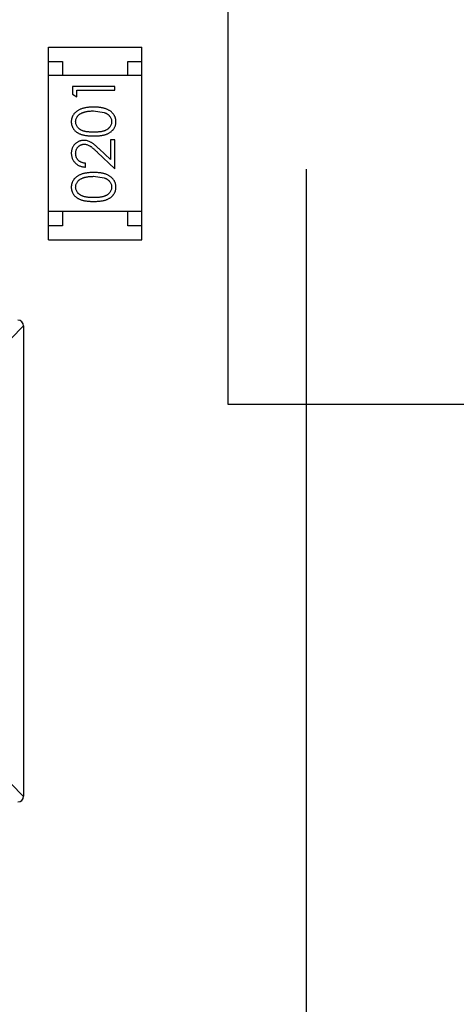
# Model space of a CAD drawing. Header units: inches. Extents: x 398 to 599, y 40 to 151.
# Tile 31 of 100: x 552.74 to 554.28, y 80.43 to 83.9. Entities that reach past the tile are written whole.
import ezdxf

# ---------------------------------------------------------------- set-up
doc = ezdxf.new("R2010")
doc.units = ezdxf.units.IN
doc.header["$LTSCALE"] = 1.21
doc.header["$MEASUREMENT"] = 0
doc.header["$PDMODE"] = 3
doc.header["$PDSIZE"] = 0.3125
doc.linetypes.add('CENTER', pattern=[2, 1.25, -0.25, 0.25, -0.25])
doc.layers.get('0').update_dxf_attribs({"linetype": 'CONTINUOUS'})
doc.layers.get('Defpoints').update_dxf_attribs({"linetype": 'CONTINUOUS'})
doc.layers.add('DIM', color=3, linetype='CONTINUOUS')
doc.styles.get("Standard").update_dxf_attribs({"font": 'txt', "width": 0.8})
doc.dimstyles.get("Standard").update_dxf_attribs({"dimtxt": 0.15625, "dimasz": 0.1875, "dimexe": 0.125, "dimexo": 0.0625, "dimgap": 0.09, "dimtad": 0, "dimtih": 1, "dimtoh": 1, "dimzin": 4, "dimdsep": 46, "dimtxsty": 'Standard', "dimblk": '_FILLED', "dimblk1": '_FILLED', "dimblk2": '_FILLED', "dimcen": 0.09, "dimazin": 1, "dimtp": 0.01, "dimtm": 0.01, "dimtfac": 1, "dimtofl": 0, "dimtmove": 0, "dimatfit": 3, "dimldrblk": '_FILLED', "dimfxl": 1, "dimtolj": 1, "dimtzin": 4, "dimarcsym": 0})

# ---------------------------------------------------------------- blocks, each defined once
blk = doc.blocks.new('_FILLED')
at = {"color": 0, "linetype": 'ByBlock'}
blk.add_solid([(0, 0), (-1, 0.1667), (-1, -0.1667)], dxfattribs=at)
blk = doc.blocks.new('*D70')
at = {"layer": 'Defpoints', "color": 0}
for p in [(537.241, 87.005), (553.751, 68.4022), (537.241, 64.8591)]:
    blk.add_point(p, dxfattribs=at)
at = {"layer": 'DIM', "color": 0, "lineweight": -2}
for p, q in [((537.241, 86.9425), (537.241, 64.7341)), ((553.751, 68.3397), (553.751, 64.7341)), ((539.241, 64.8591), (542.7394, 64.8591)), ((551.751, 64.8591), (548.2527, 64.8591))]:
    blk.add_line(p, q, dxfattribs=at)
at = {"layer": 'DIM', "color": 0, "lineweight": -2, "xscale": 2, "yscale": 2, "zscale": 2, "rotation": 180}
blk.add_blockref('_FILLED', (537.241, 64.8591), dxfattribs=at)
at = {"layer": 'DIM', "color": 0, "lineweight": -2, "xscale": 2, "yscale": 2, "zscale": 2}
blk.add_blockref('_FILLED', (553.751, 64.8591), dxfattribs=at)
at = {"layer": 'DIM', "color": 0, "insert": (545.496, 64.8591), "char_height": 2, "attachment_point": 5}
blk.add_mtext('\\A1;16.51', dxfattribs=at)
blk = doc.blocks.new('*D71')
at = {"layer": 'Defpoints', "color": 0}
for p in [(570.261, 87.005), (553.751, 68.4022), (553.751, 64.8591)]:
    blk.add_point(p, dxfattribs=at)
at = {"layer": 'DIM', "color": 0, "lineweight": -2}
for p, q in [((570.261, 86.9425), (570.261, 64.7341)), ((553.751, 68.3397), (553.751, 64.7341)), ((555.751, 64.8591), (559.2494, 64.8591)), ((568.261, 64.8591), (564.7627, 64.8591))]:
    blk.add_line(p, q, dxfattribs=at)
at = {"layer": 'DIM', "color": 0, "lineweight": -2, "xscale": 2, "yscale": 2, "zscale": 2, "rotation": 180}
blk.add_blockref('_FILLED', (553.751, 64.8591), dxfattribs=at)
at = {"layer": 'DIM', "color": 0, "lineweight": -2, "xscale": 2, "yscale": 2, "zscale": 2}
blk.add_blockref('_FILLED', (570.261, 64.8591), dxfattribs=at)
at = {"layer": 'DIM', "color": 0, "insert": (562.006, 64.8591), "char_height": 2, "attachment_point": 5}
blk.add_mtext('\\A1;16.51', dxfattribs=at)

msp = doc.modelspace()

# ---------------------------------------------------------------- linework, layer by layer
at = {"color": 4, "linetype": 'CENTER', "ltscale": 2}
msp.add_line((553.751, 117.2562), (553.751, 68.4022), dxfattribs=at)
at = {"color": 7, "linetype": 'Continuous'}
for p, q in [((553.4741, 84.1566), (553.4741, 82.5473)), ((552.8412, 83.1262), (552.8412, 83.8062)), ((552.8412, 83.8062), (553.1712, 83.8062)), ((553.1712, 83.1262), (553.1712, 83.8062)), ((552.8412, 83.7562), (552.8912, 83.7562)), ((552.8912, 83.7562), (552.8912, 83.7062)), ((553.1212, 83.7062), (553.1212, 83.7562)), ((553.1212, 83.7562), (553.1712, 83.7562)), ((553.1712, 83.7062), (552.8412, 83.7062)), ((552.9259, 83.668), (552.9259, 83.6403)), ((553.0759, 83.668), (552.9259, 83.668)), ((553.0759, 83.6545), (553.0759, 83.668)), ((552.9259, 83.6403), (552.9413, 83.6315)), ((552.9413, 83.6315), (552.9413, 83.6545)), ((552.9413, 83.6545), (553.0759, 83.6545)), ((553.0009, 83.5815), (553.0386, 83.5758)), ((553.0605, 83.4795), (553.0605, 83.4097)), ((553.0759, 83.4795), (553.0605, 83.4795)), ((553.0759, 83.3776), (553.0759, 83.4795)), ((553.0139, 83.4358), (553.0759, 83.3776)), ((553.0605, 83.4097), (553.0205, 83.4473)), ((552.9721, 83.3834), (552.9721, 83.3968)), ((553.0009, 83.3507), (553.0386, 83.345)), ((553.1712, 83.2262), (552.8412, 83.2262)), ((552.8912, 83.2262), (552.8912, 83.1762)), ((553.1212, 83.1762), (553.1212, 83.2262)), ((552.8912, 83.1762), (552.8412, 83.1762)), ((553.1712, 83.1762), (553.1212, 83.1762)), ((552.8412, 83.1262), (553.1712, 83.1262)), ((552.7537, 82.8233), (552.6623, 82.7318)), ((552.7537, 82.823), (552.7537, 81.163)), ((553.4741, 82.5473), (555.5741, 82.5473)), ((552.6623, 81.2541), (552.7537, 81.1627))]:
    msp.add_line(p, q, dxfattribs=at)
for centre, radius, start, end in [((553.751, 92.925), 23, 281.22586, 258.77532), ((553.751, 92.925), 22.75, 294.44334, 241.13427), ((552.7337, 82.823), 0.02, 0, 90), ((552.7337, 81.163), 0.02, 270, 0)]:
    msp.add_arc(centre, radius, start, end, dxfattribs=at)
for points, knots in [([(553.001, 83.5949), (552.9987, 83.5949), (552.9942, 83.5948), (552.9876, 83.5946), (552.9814, 83.594), (552.9756, 83.5933), (552.9701, 83.5923), (552.965, 83.5912), (552.9602, 83.5897), (552.9558, 83.5881), (552.9517, 83.5863), (552.9479, 83.5844), (552.9443, 83.5823), (552.941, 83.5801), (552.938, 83.5776), (552.9352, 83.5751), (552.9327, 83.5724), (552.9305, 83.5695), (552.9285, 83.5665), (552.9268, 83.5634), (552.9253, 83.5602), (552.9242, 83.557), (552.9232, 83.5536), (552.9225, 83.5502), (552.9221, 83.5467), (552.9221, 83.5443), (552.9221, 83.5431)], [0, 0, 0, 0, 0.065278, 0.127205, 0.186168, 0.241675, 0.294115, 0.343609, 0.390387, 0.434463, 0.476646, 0.517002, 0.555936, 0.593716, 0.630057, 0.665601, 0.700745, 0.734917, 0.768681, 0.802087, 0.834849, 0.867433, 0.900138, 0.932806, 0.966212, 1, 1, 1, 1]), ([(553.0798, 83.5431), (553.0798, 83.5443), (553.0797, 83.5467), (553.0793, 83.5502), (553.0786, 83.5537), (553.0777, 83.557), (553.0765, 83.5603), (553.075, 83.5635), (553.0733, 83.5666), (553.0713, 83.5696), (553.069, 83.5725), (553.0665, 83.5752), (553.0637, 83.5778), (553.0607, 83.5802), (553.0574, 83.5825), (553.0538, 83.5845), (553.05, 83.5864), (553.046, 83.5882), (553.0416, 83.5898), (553.0368, 83.5912), (553.0317, 83.5923), (553.0263, 83.5933), (553.0205, 83.594), (553.0143, 83.5946), (553.0078, 83.5948), (553.0033, 83.5949), (553.001, 83.5949)], [0, 0, 0, 0, 0.033824, 0.067298, 0.10028, 0.133019, 0.165736, 0.198792, 0.232372, 0.266409, 0.301016, 0.336196, 0.371972, 0.408574, 0.446394, 0.485225, 0.525372, 0.567224, 0.611081, 0.65775, 0.70702, 0.759235, 0.814484, 0.873227, 0.934937, 1, 1, 1, 1]), ([(552.9375, 83.5436), (552.9376, 83.5452), (552.9377, 83.5485), (552.939, 83.5534), (552.9411, 83.558), (552.9435, 83.5618), (552.9457, 83.5646), (552.9478, 83.5667), (552.95, 83.5687), (552.9525, 83.5705), (552.9552, 83.5721), (552.9581, 83.5737), (552.9613, 83.5751), (552.9647, 83.5765), (552.9684, 83.5776), (552.9723, 83.5787), (552.9765, 83.5795), (552.9809, 83.5803), (552.9855, 83.5808), (552.9904, 83.5812), (552.9956, 83.5814), (552.9991, 83.5814), (553.0009, 83.5815)], [0, 0, 0, 0, 0.059689, 0.119507, 0.181075, 0.246162, 0.279894, 0.314468, 0.350403, 0.387474, 0.426147, 0.466624, 0.508745, 0.553328, 0.600058, 0.649177, 0.700552, 0.754894, 0.811825, 0.871514, 0.934319, 1, 1, 1, 1]), ([(553.0386, 83.5758), (553.0397, 83.5754), (553.0417, 83.5746), (553.0447, 83.5733), (553.0474, 83.5718), (553.0499, 83.5702), (553.0522, 83.5685), (553.0544, 83.5666), (553.0563, 83.5646), (553.0585, 83.5618), (553.0609, 83.5581), (553.0629, 83.5534), (553.0642, 83.5486), (553.0643, 83.5453), (553.0644, 83.5436)], [0, 0, 0, 0, 0.075949, 0.148549, 0.218996, 0.286119, 0.351826, 0.416074, 0.478265, 0.540325, 0.660405, 0.774606, 0.887187, 1, 1, 1, 1]), ([(552.9221, 83.5431), (552.9221, 83.542), (552.9221, 83.5396), (552.9226, 83.5362), (552.9232, 83.5328), (552.9242, 83.5295), (552.9253, 83.5263), (552.9268, 83.5232), (552.9285, 83.5202), (552.9304, 83.5172), (552.9327, 83.5144), (552.9351, 83.5117), (552.9378, 83.5093), (552.9408, 83.5069), (552.944, 83.5048), (552.9474, 83.5028), (552.9511, 83.5009), (552.9551, 83.4993), (552.9594, 83.4978), (552.9641, 83.4965), (552.9692, 83.4954), (552.9748, 83.4945), (552.9807, 83.4938), (552.9871, 83.4933), (552.9939, 83.493), (552.9986, 83.493), (553.001, 83.493)], [0, 0, 0, 0, 0.033742, 0.066533, 0.099153, 0.13154, 0.164087, 0.196563, 0.229707, 0.263315, 0.297504, 0.331686, 0.366482, 0.4021, 0.438958, 0.476748, 0.515985, 0.556589, 0.599519, 0.645765, 0.695487, 0.748721, 0.805687, 0.866754, 0.931405, 1, 1, 1, 1]), ([(553.0009, 83.5065), (552.9989, 83.5065), (552.995, 83.5065), (552.9894, 83.5067), (552.9841, 83.5071), (552.9792, 83.5076), (552.9746, 83.5082), (552.9705, 83.509), (552.9667, 83.5099), (552.9633, 83.511), (552.9602, 83.5123), (552.9573, 83.5136), (552.9546, 83.5151), (552.9521, 83.5168), (552.9498, 83.5185), (552.9476, 83.5204), (552.9457, 83.5224), (552.9435, 83.5253), (552.9411, 83.529), (552.939, 83.5337), (552.9377, 83.5386), (552.9376, 83.5419), (552.9375, 83.5436)], [0, 0, 0, 0, 0.073302, 0.142286, 0.206253, 0.266017, 0.321612, 0.372532, 0.419497, 0.462398, 0.502825, 0.541489, 0.579034, 0.615143, 0.650298, 0.684912, 0.718701, 0.752189, 0.817245, 0.879117, 0.939613, 1, 1, 1, 1]), ([(553.0644, 83.5436), (553.0643, 83.5419), (553.0641, 83.5386), (553.0628, 83.5338), (553.0608, 83.529), (553.0584, 83.5253), (553.0561, 83.5224), (553.0542, 83.5204), (553.052, 83.5185), (553.0497, 83.5167), (553.0472, 83.5151), (553.0445, 83.5136), (553.0416, 83.5122), (553.0385, 83.511), (553.0351, 83.5099), (553.0313, 83.509), (553.0271, 83.5082), (553.0226, 83.5075), (553.0177, 83.5071), (553.0125, 83.5067), (553.0068, 83.5065), (553.0029, 83.5065), (553.0009, 83.5065)], [0, 0, 0, 0, 0.060034, 0.120278, 0.182348, 0.247919, 0.281641, 0.315701, 0.350322, 0.385703, 0.421819, 0.459196, 0.497866, 0.538301, 0.58121, 0.628183, 0.679403, 0.734699, 0.794074, 0.858416, 0.927049, 1, 1, 1, 1]), ([(553.001, 83.493), (553.0034, 83.493), (553.008, 83.493), (553.0148, 83.4933), (553.0211, 83.4938), (553.0271, 83.4946), (553.0326, 83.4955), (553.0378, 83.4965), (553.0425, 83.4978), (553.0468, 83.4994), (553.0508, 83.501), (553.0545, 83.5029), (553.058, 83.5049), (553.0612, 83.5071), (553.0642, 83.5094), (553.0669, 83.5119), (553.0693, 83.5145), (553.0715, 83.5173), (553.0735, 83.5202), (553.0752, 83.5233), (553.0766, 83.5263), (553.0777, 83.5295), (553.0787, 83.5328), (553.0793, 83.5362), (553.0797, 83.5396), (553.0798, 83.542), (553.0798, 83.5431)], [0, 0, 0, 0, 0.068113, 0.132564, 0.193427, 0.250218, 0.303569, 0.353576, 0.400235, 0.443586, 0.484619, 0.524292, 0.56238, 0.599049, 0.63494, 0.669782, 0.704009, 0.737842, 0.771098, 0.803896, 0.836415, 0.868639, 0.900715, 0.933378, 0.966213, 1, 1, 1, 1]), ([(552.9667, 83.4776), (552.9652, 83.4776), (552.9623, 83.4775), (552.958, 83.4769), (552.9538, 83.4759), (552.9498, 83.4746), (552.946, 83.4728), (552.9423, 83.4706), (552.9387, 83.4681), (552.9353, 83.4651), (552.9322, 83.4619), (552.9295, 83.4584), (552.9272, 83.4546), (552.9253, 83.4506), (552.9239, 83.4464), (552.9229, 83.4419), (552.9222, 83.4372), (552.9221, 83.4339), (552.9221, 83.4323)], [0, 0, 0, 0, 0.06271, 0.123347, 0.183401, 0.242828, 0.302097, 0.36242, 0.423725, 0.487032, 0.550491, 0.612709, 0.674265, 0.73617, 0.799211, 0.863483, 0.930525, 1, 1, 1, 1]), ([(552.9375, 83.4316), (552.9375, 83.4327), (552.9376, 83.4349), (552.938, 83.4382), (552.9387, 83.4413), (552.9397, 83.4442), (552.9409, 83.4471), (552.9425, 83.4498), (552.9443, 83.4523), (552.9464, 83.4547), (552.9487, 83.4569), (552.9511, 83.4588), (552.9536, 83.4605), (552.9563, 83.4619), (552.959, 83.4629), (552.9619, 83.4636), (552.9648, 83.4641), (552.9669, 83.4641), (552.9679, 83.4642)], [0, 0, 0, 0, 0.068027, 0.133505, 0.19695, 0.26027, 0.322741, 0.384982, 0.448465, 0.513424, 0.578224, 0.640011, 0.700094, 0.760067, 0.819012, 0.877878, 0.938035, 1, 1, 1, 1]), ([(553.0205, 83.4473), (553.019, 83.4487), (553.016, 83.4515), (553.0116, 83.4554), (553.0075, 83.459), (553.0036, 83.4622), (553, 83.465), (552.9966, 83.4675), (552.9935, 83.4696), (552.9896, 83.4719), (552.9849, 83.4742), (552.979, 83.4762), (552.9729, 83.4774), (552.9688, 83.4775), (552.9667, 83.4776)], [0, 0, 0, 0, 0.09953, 0.192079, 0.277712, 0.357454, 0.429648, 0.495771, 0.555538, 0.608657, 0.707578, 0.804328, 0.901298, 1, 1, 1, 1]), ([(552.9679, 83.4642), (552.9695, 83.4641), (552.9727, 83.464), (552.9775, 83.4629), (552.9822, 83.4612), (552.986, 83.4592), (552.9891, 83.4572), (552.9918, 83.4553), (552.9947, 83.453), (552.998, 83.4503), (553.0015, 83.4472), (553.0054, 83.4438), (553.0095, 83.4399), (553.0124, 83.4372), (553.0139, 83.4358)], [0, 0, 0, 0, 0.088014, 0.174976, 0.2638, 0.355443, 0.406413, 0.465519, 0.533076, 0.609353, 0.693899, 0.787171, 0.889197, 1, 1, 1, 1]), ([(552.9221, 83.4323), (552.9221, 83.4306), (552.9222, 83.4273), (552.9229, 83.4225), (552.924, 83.4179), (552.9255, 83.4134), (552.9275, 83.4092), (552.9299, 83.4052), (552.9328, 83.4014), (552.9361, 83.3978), (552.9397, 83.3946), (552.9436, 83.3917), (552.9478, 83.3893), (552.9522, 83.3872), (552.9568, 83.3856), (552.9617, 83.3844), (552.9668, 83.3836), (552.9703, 83.3835), (552.9721, 83.3834)], [0, 0, 0, 0, 0.06445, 0.126725, 0.187421, 0.247417, 0.306749, 0.366595, 0.427749, 0.490235, 0.553031, 0.614805, 0.676505, 0.738096, 0.801021, 0.864897, 0.931209, 1, 1, 1, 1]), ([(552.9721, 83.3968), (552.9708, 83.397), (552.9681, 83.3972), (552.9644, 83.398), (552.9608, 83.3989), (552.9575, 83.4001), (552.9544, 83.4017), (552.9516, 83.4034), (552.9489, 83.4054), (552.9465, 83.4077), (552.9444, 83.4101), (552.9425, 83.4127), (552.941, 83.4155), (552.9397, 83.4184), (552.9387, 83.4215), (552.938, 83.4247), (552.9376, 83.4281), (552.9375, 83.4304), (552.9375, 83.4316)], [0, 0, 0, 0, 0.073648, 0.143686, 0.210962, 0.275557, 0.338064, 0.399311, 0.4594, 0.51934, 0.579024, 0.637809, 0.695959, 0.754122, 0.813113, 0.873453, 0.935561, 1, 1, 1, 1]), ([(553.001, 83.3642), (552.9987, 83.3641), (552.9942, 83.3641), (552.9876, 83.3638), (552.9814, 83.3632), (552.9756, 83.3625), (552.9701, 83.3615), (552.965, 83.3604), (552.9602, 83.359), (552.9558, 83.3574), (552.9517, 83.3555), (552.9479, 83.3536), (552.9443, 83.3515), (552.941, 83.3493), (552.938, 83.3469), (552.9352, 83.3443), (552.9327, 83.3416), (552.9305, 83.3387), (552.9285, 83.3357), (552.9268, 83.3326), (552.9253, 83.3295), (552.9242, 83.3262), (552.9232, 83.3229), (552.9225, 83.3195), (552.9221, 83.3159), (552.9221, 83.3136), (552.9221, 83.3124)], [0, 0, 0, 0, 0.065278, 0.127205, 0.186168, 0.241675, 0.294115, 0.343609, 0.390387, 0.434463, 0.476646, 0.517002, 0.555936, 0.593716, 0.630057, 0.665601, 0.700745, 0.734917, 0.768681, 0.802087, 0.834849, 0.867433, 0.900138, 0.932806, 0.966212, 1, 1, 1, 1]), ([(552.9375, 83.3128), (552.9376, 83.3145), (552.9377, 83.3177), (552.939, 83.3226), (552.9411, 83.3273), (552.9435, 83.331), (552.9457, 83.3339), (552.9478, 83.3359), (552.95, 83.3379), (552.9525, 83.3397), (552.9552, 83.3414), (552.9581, 83.3429), (552.9613, 83.3444), (552.9647, 83.3457), (552.9684, 83.3469), (552.9723, 83.3479), (552.9765, 83.3487), (552.9809, 83.3495), (552.9855, 83.35), (552.9904, 83.3504), (552.9956, 83.3506), (552.9991, 83.3507), (553.0009, 83.3507)], [0, 0, 0, 0, 0.059689, 0.119507, 0.181075, 0.246162, 0.279894, 0.314468, 0.350403, 0.387474, 0.426147, 0.466624, 0.508745, 0.553328, 0.600058, 0.649177, 0.700552, 0.754894, 0.811825, 0.871514, 0.934319, 1, 1, 1, 1]), ([(553.0798, 83.3124), (553.0798, 83.3136), (553.0797, 83.3159), (553.0793, 83.3195), (553.0786, 83.3229), (553.0777, 83.3262), (553.0765, 83.3295), (553.075, 83.3327), (553.0733, 83.3358), (553.0713, 83.3388), (553.069, 83.3417), (553.0665, 83.3444), (553.0637, 83.347), (553.0607, 83.3494), (553.0574, 83.3517), (553.0538, 83.3537), (553.05, 83.3557), (553.046, 83.3575), (553.0416, 83.3591), (553.0368, 83.3604), (553.0317, 83.3616), (553.0263, 83.3625), (553.0205, 83.3632), (553.0143, 83.3638), (553.0078, 83.3641), (553.0033, 83.3641), (553.001, 83.3642)], [0, 0, 0, 0, 0.033824, 0.067298, 0.10028, 0.133019, 0.165736, 0.198792, 0.232372, 0.266409, 0.301016, 0.336196, 0.371972, 0.408574, 0.446394, 0.485225, 0.525372, 0.567224, 0.611081, 0.65775, 0.70702, 0.759235, 0.814484, 0.873227, 0.934937, 1, 1, 1, 1]), ([(552.9221, 83.3124), (552.9221, 83.3112), (552.9221, 83.3089), (552.9226, 83.3054), (552.9232, 83.302), (552.9242, 83.2987), (552.9253, 83.2955), (552.9268, 83.2924), (552.9285, 83.2894), (552.9304, 83.2864), (552.9327, 83.2836), (552.9351, 83.2809), (552.9378, 83.2785), (552.9408, 83.2762), (552.944, 83.274), (552.9474, 83.272), (552.9511, 83.2702), (552.9551, 83.2685), (552.9594, 83.267), (552.9641, 83.2657), (552.9692, 83.2646), (552.9748, 83.2638), (552.9807, 83.2631), (552.9871, 83.2626), (552.9939, 83.2623), (552.9986, 83.2622), (553.001, 83.2622)], [0, 0, 0, 0, 0.033742, 0.066533, 0.099153, 0.13154, 0.164087, 0.196563, 0.229707, 0.263315, 0.297504, 0.331686, 0.366482, 0.4021, 0.438958, 0.476748, 0.515985, 0.556589, 0.599519, 0.645765, 0.695487, 0.748721, 0.805687, 0.866754, 0.931405, 1, 1, 1, 1]), ([(553.0009, 83.2757), (552.9989, 83.2757), (552.995, 83.2757), (552.9894, 83.276), (552.9841, 83.2763), (552.9792, 83.2768), (552.9746, 83.2774), (552.9705, 83.2783), (552.9667, 83.2792), (552.9633, 83.2803), (552.9602, 83.2815), (552.9573, 83.2829), (552.9546, 83.2844), (552.9521, 83.286), (552.9498, 83.2877), (552.9476, 83.2896), (552.9457, 83.2916), (552.9435, 83.2945), (552.9411, 83.2982), (552.939, 83.3029), (552.9377, 83.3078), (552.9376, 83.3112), (552.9375, 83.3128)], [0, 0, 0, 0, 0.073302, 0.142286, 0.206253, 0.266017, 0.321612, 0.372532, 0.419497, 0.462398, 0.502825, 0.541489, 0.579034, 0.615143, 0.650298, 0.684912, 0.718701, 0.752189, 0.817245, 0.879117, 0.939613, 1, 1, 1, 1]), ([(553.0644, 83.3128), (553.0643, 83.3112), (553.0641, 83.3079), (553.0628, 83.303), (553.0608, 83.2983), (553.0584, 83.2945), (553.0561, 83.2916), (553.0542, 83.2896), (553.052, 83.2877), (553.0497, 83.2859), (553.0472, 83.2843), (553.0445, 83.2828), (553.0416, 83.2815), (553.0385, 83.2802), (553.0351, 83.2791), (553.0313, 83.2782), (553.0271, 83.2775), (553.0226, 83.2768), (553.0177, 83.2763), (553.0125, 83.276), (553.0068, 83.2757), (553.0029, 83.2757), (553.0009, 83.2757)], [0, 0, 0, 0, 0.060034, 0.120278, 0.182348, 0.247919, 0.281641, 0.315701, 0.350322, 0.385703, 0.421819, 0.459196, 0.497866, 0.538301, 0.58121, 0.628183, 0.679403, 0.734699, 0.794074, 0.858416, 0.927049, 1, 1, 1, 1]), ([(553.001, 83.2622), (553.0034, 83.2622), (553.008, 83.2623), (553.0148, 83.2626), (553.0211, 83.2631), (553.0271, 83.2638), (553.0326, 83.2647), (553.0378, 83.2657), (553.0425, 83.2671), (553.0468, 83.2686), (553.0508, 83.2703), (553.0545, 83.2721), (553.058, 83.2741), (553.0612, 83.2763), (553.0642, 83.2786), (553.0669, 83.2811), (553.0693, 83.2838), (553.0715, 83.2865), (553.0735, 83.2895), (553.0752, 83.2925), (553.0766, 83.2956), (553.0777, 83.2988), (553.0787, 83.302), (553.0793, 83.3054), (553.0797, 83.3089), (553.0798, 83.3112), (553.0798, 83.3124)], [0, 0, 0, 0, 0.068113, 0.132564, 0.193427, 0.250218, 0.303569, 0.353576, 0.400235, 0.443586, 0.484619, 0.524292, 0.56238, 0.599049, 0.63494, 0.669782, 0.704009, 0.737842, 0.771098, 0.803896, 0.836415, 0.868639, 0.900715, 0.933378, 0.966213, 1, 1, 1, 1]), ([(553.0386, 83.345), (553.0397, 83.3446), (553.0417, 83.3439), (553.0447, 83.3425), (553.0474, 83.3411), (553.0499, 83.3395), (553.0522, 83.3377), (553.0544, 83.3359), (553.0563, 83.3339), (553.0585, 83.3311), (553.0609, 83.3274), (553.0629, 83.3227), (553.0642, 83.3178), (553.0643, 83.3145), (553.0644, 83.3128)], [0, 0, 0, 0, 0.075949, 0.148549, 0.218996, 0.286119, 0.351826, 0.416074, 0.478265, 0.540325, 0.660405, 0.774606, 0.887187, 1, 1, 1, 1])]:
    msp.add_open_spline(points, degree=3, knots=knots, dxfattribs=at)

# ---------------------------------------------------------------- dimensions: what is measured, and where the dimension line sits
at = {"layer": 'DIM'}
for base, p1, p2, picture, middle in [((537.241, 64.8591), (553.751, 68.4022), (537.241, 87.005), '*D70', (545.496, 64.8591)), ((553.751, 64.8591), (570.261, 87.005), (553.751, 68.4022), '*D71', (562.006, 64.8591))]:
    dim = msp.add_linear_dim(base=base, p1=p1, p2=p2, dimstyle='Standard', override={"dimtxt": 2, "dimasz": 2, "dimtih": 0, "dimtoh": 0, "dimzin": 0, "dimcen": 0.198, "dimadec": 0, "dimazin": 0, "dimtp": 0, "dimtm": 0, "dimtdec": 4, "dimtzin": 0}, dxfattribs=at)
    dim.commit()
    dim.dimension.update_dxf_attribs({"geometry": picture, "text_midpoint": middle})

doc.saveas('drawing.dxf')
